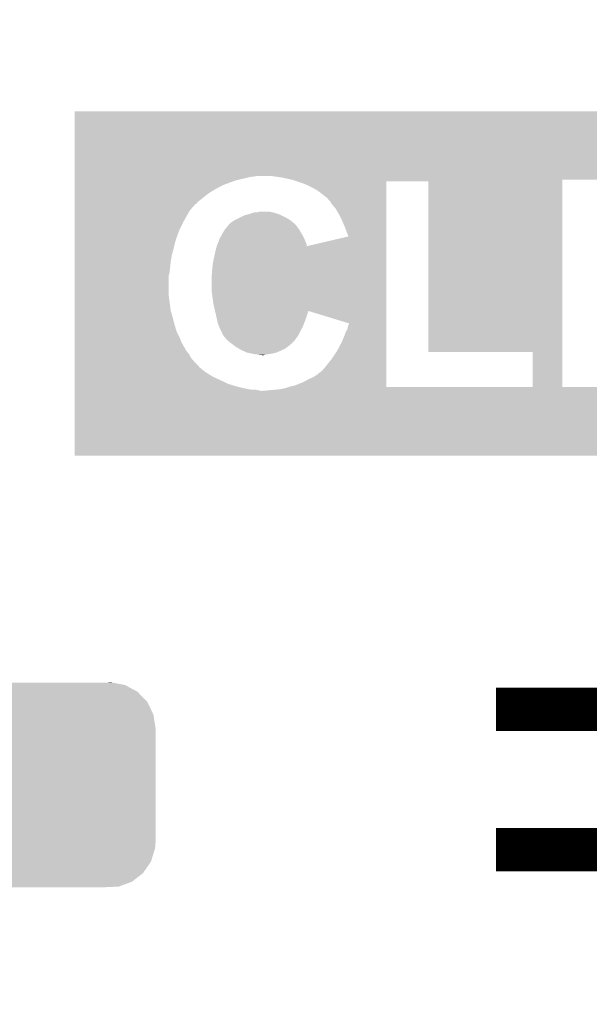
# Model space of a CAD drawing. Extents: x -52 to 48, y -3 to 57.
# Tile 26 of 96: x -47.34 to -44.66, y 31.36 to 36. Entities that reach past the tile are written whole.
import ezdxf

# ---------------------------------------------------------------- set-up
doc = ezdxf.new("R2010")
doc.units = 0
doc.layers.get('0').update_dxf_attribs({"linetype": 'CONTINUOUS'})
for name, color, linetype in [('CLICK_SHIELD_FOR_RED_PITAYA_008', 9, 'CONTINUOUS'), ('CLICK_SHIELD_FOR_RED_PITAYA_010', 11, 'CONTINUOUS'), ('CLICK_SHIELD_FOR_RED_PITAYA_012', 8, 'CONTINUOUS')]:
    doc.layers.add(name, color=color, linetype=linetype)

# ---------------------------------------------------------------- blocks, each defined once
blk = doc.blocks.new('CUSTOM_216')
for points in [[(-0.625276, 0.455582), (-0.585864, 0.470062), (0.619954, 0.455582), (0.593192, 0.470062)], [(-0.585864, 0.470062), (-0.563288, 0.478356), (0.593192, 0.470062), (0.549806, 0.478356)], [(-0.563288, 0.478356), (-0.497316, 0.48133), (0.549806, 0.478356), (0.534248, 0.48133)], [(0.497316, 0.48133), (0.528326, 0.482462), (0.534248, 0.48133), (0.528326, 0.482462)], [(-0.67748, 0.415132), (-0.64715, 0.438634), (0.673962, 0.415132), (0.651276, 0.438634)], [(-0.64715, 0.438634), (-0.625276, 0.455582), (0.651276, 0.438634), (0.619954, 0.455582)], [(-0.715014, 0.360796), (-0.69407, 0.391118), (0.71219, 0.360796), (0.69714, 0.391118)], [(-0.69407, 0.391118), (-0.67748, 0.415132), (0.69714, 0.391118), (0.673962, 0.415132)], [(-0.734368, 0.297656), (-0.723854, 0.331962), (0.73181, 0.297656), (0.726498, 0.331962)], [(-0.723854, 0.331962), (-0.715014, 0.360796), (0.726498, 0.331962), (0.71219, 0.360796)], [(-0.7366, 0.2667), (-0.734368, 0.297656), (0.7366, 0.2667), (0.73181, 0.297656)], [(-0.7366, 0.26543), (-0.7366, 0.2667), (0.7366, 0.26543), (0.7366, 0.2667)], [(-0.7366, -0.26543), (-0.7366, 0.26543), (0.7366, -0.26543), (0.7366, 0.26543)], [(-0.7366, -0.2667), (-0.7366, -0.26543), (0.7366, -0.2667), (0.7366, -0.26543)], [(-0.731808, -0.297652), (-0.7366, -0.2667), (0.73437, -0.297652), (0.7366, -0.2667)], [(-0.726498, -0.331962), (-0.731808, -0.297652), (0.723852, -0.331962), (0.73437, -0.297652)], [(-0.712192, -0.360792), (-0.726498, -0.331962), (0.715016, -0.360792), (0.723852, -0.331962)], [(-0.697144, -0.391118), (-0.712192, -0.360792), (0.694068, -0.391118), (0.715016, -0.360792)], [(-0.673964, -0.41513), (-0.697144, -0.391118), (0.677482, -0.41513), (0.694068, -0.391118)], [(-0.651278, -0.438634), (-0.673964, -0.41513), (0.647148, -0.438634), (0.677482, -0.41513)], [(-0.619962, -0.45558), (-0.651278, -0.438634), (0.625278, -0.45558), (0.647148, -0.438634)], [(-0.593196, -0.470064), (-0.619962, -0.45558), (0.585856, -0.470064), (0.625278, -0.45558)], [(-0.54982, -0.478356), (-0.593196, -0.470064), (0.563288, -0.478356), (0.585856, -0.470064)], [(-0.534262, -0.48133), (-0.54982, -0.478356), (0.497316, -0.48133), (0.563288, -0.478356)], [(-0.528332, -0.482464), (-0.534262, -0.48133), (-0.528332, -0.482464), (-0.497316, -0.48133)]]:
    blk.add_solid(points)

msp = doc.modelspace()

# ---------------------------------------------------------------- linework, layer by layer
at = {"layer": 'CLICK_SHIELD_FOR_RED_PITAYA_008', "const_width": 0.09906}
msp.add_lwpolyline([(-45.3263, 55.5879, 0.2369847), (-45.327318, -1.36703)], format="xyb", dxfattribs=at)
at = {"layer": 'CLICK_SHIELD_FOR_RED_PITAYA_010', "const_width": 0.2032}
for points in [[(-45.10278, 32.75076), (-44.01058, 32.75076)], [(-45.10278, 32.09036), (-41.84142, 32.09036)]]:
    msp.add_lwpolyline(points, dxfattribs=at)
at = {"layer": 'CLICK_SHIELD_FOR_RED_PITAYA_010'}
for points in [[(-47.083956, 35.26028), (-47.08395, 35.565048), (-40.200588, 35.26028), (-40.20058, 35.565048)], [(-47.08395, 35.565048), (-47.083948, 35.56508), (-40.20058, 35.565048), (-47.083948, 35.56508)], [(-47.083956, 35.2552), (-47.083956, 35.26028), (-46.261018, 35.2552), (-46.222918, 35.26028)], [(-46.14164, 35.25774), (-46.156878, 35.26028), (-43.060618, 35.25774), (-43.040298, 35.26028)], [(-46.12386, 35.2552), (-46.14164, 35.25774), (-43.080938, 35.2552), (-43.060618, 35.25774)], [(-47.083956, 35.24758), (-47.083956, 35.2552), (-46.2915, 35.24758), (-46.261018, 35.2552)], [(-47.083956, 35.23996), (-47.083956, 35.24758), (-46.324518, 35.23996), (-46.2915, 35.24758)], [(-47.083956, 35.21964), (-47.083956, 35.23996), (-46.380398, 35.21964), (-46.324518, 35.23996)], [(-47.083956, 35.20694), (-47.083956, 35.21964), (-46.4058, 35.20694), (-46.380398, 35.21964)], [(-46.106082, 35.25266), (-46.12386, 35.2552), (-43.091946, 35.25266), (-43.080938, 35.2552)], [(-46.083224, 35.24758), (-46.106082, 35.25266), (-43.11396, 35.24758), (-43.091946, 35.25266)], [(-46.060368, 35.2425), (-46.083224, 35.24758), (-43.146978, 35.2425), (-43.11396, 35.24758)], [(-46.06036, 35.242498), (-46.060368, 35.2425), (-44.193456, 35.242498), (-44.193454, 35.2425)], [(-46.06034, 35.242492), (-46.06036, 35.242498), (-44.193462, 35.242492), (-44.193456, 35.242498)], [(-46.037496, 35.234878), (-46.06034, 35.242492), (-44.79034, 35.234878), (-44.790338, 35.242492)], [(-46.037478, 35.234872), (-46.037496, 35.234878), (-45.618378, 35.234872), (-45.420308, 35.234878)], [(-46.01464, 35.22726), (-46.037478, 35.234872), (-45.61838, 35.22726), (-45.618378, 35.234872)], [(-45.98924, 35.2171), (-46.01464, 35.22726), (-45.61838, 35.2171), (-45.61838, 35.22726)], [(-45.96384, 35.2044), (-45.98924, 35.2171), (-45.61838, 35.2044), (-45.61838, 35.2171)], [(-45.420258, 34.432248), (-45.420308, 35.234878), (-44.79035, 34.432248), (-44.79034, 35.234878)], [(-44.592248, 35.242478), (-44.790338, 35.242492), (-44.193476, 35.242478), (-44.193462, 35.242492)], [(-47.083958, 35.15614), (-47.083956, 35.16884), (-46.482, 35.15614), (-46.46676, 35.16884)], [(-47.083956, 35.194238), (-47.083956, 35.20694), (-46.42866, 35.194238), (-46.4058, 35.20694)], [(-47.083956, 35.18154), (-47.083956, 35.194238), (-46.44898, 35.18154), (-46.42866, 35.194238)], [(-47.083956, 35.16884), (-47.083956, 35.18154), (-46.46676, 35.16884), (-46.44898, 35.18154)], [(-45.940982, 35.1917), (-45.96384, 35.2044), (-45.61838, 35.1917), (-45.61838, 35.2044)], [(-45.89526, 35.156138), (-45.940982, 35.1917), (-45.61838, 35.156138), (-45.61838, 35.1917)], [(-47.083958, 35.14598), (-47.083958, 35.15614), (-46.4947, 35.14598), (-46.482, 35.15614)], [(-47.083958, 35.138362), (-47.083958, 35.14598), (-46.504858, 35.138362), (-46.4947, 35.14598)], [(-47.083958, 35.130744), (-47.083958, 35.138362), (-46.50994, 35.130744), (-46.504858, 35.138362)], [(-47.083958, 35.128202), (-47.083958, 35.130744), (-46.515008, 35.128202), (-46.50994, 35.130744)], [(-47.083958, 35.12566), (-47.083958, 35.128202), (-46.51756, 35.12566), (-46.515008, 35.128202)], [(-47.083958, 35.100262), (-47.083958, 35.12566), (-46.540418, 35.100262), (-46.51756, 35.12566)], [(-45.892718, 35.153588), (-45.89526, 35.156138), (-45.61838, 35.153588), (-45.61838, 35.156138)], [(-45.890178, 35.14852), (-45.892718, 35.153588), (-45.61838, 35.14852), (-45.61838, 35.153588)], [(-45.880018, 35.138348), (-45.890178, 35.14852), (-45.61838, 35.138348), (-45.61838, 35.14852)], [(-45.87494, 35.1282), (-45.880018, 35.138348), (-45.61838, 35.1282), (-45.61838, 35.138348)], [(-45.857158, 35.107878), (-45.87494, 35.1282), (-45.61838, 35.107878), (-45.61838, 35.1282)], [(-47.083958, 35.06978), (-47.083958, 35.100262), (-46.5582, 35.06978), (-46.540418, 35.100262)], [(-46.31182, 35.06216), (-46.28642, 35.07486), (-46.08576, 35.06216), (-46.11116, 35.07486)], [(-46.28642, 35.07486), (-46.2678, 35.07994), (-46.11116, 35.07486), (-46.121322, 35.07994)], [(-46.2678, 35.07994), (-46.25848, 35.082482), (-46.121322, 35.07994), (-46.128948, 35.082482)], [(-46.25848, 35.082482), (-46.24324, 35.08756), (-46.128948, 35.082482), (-46.144182, 35.08756)], [(-46.24324, 35.08756), (-46.235622, 35.090098), (-46.144182, 35.08756), (-46.156872, 35.090098)], [(-46.235622, 35.090098), (-46.222924, 35.0901), (-46.156872, 35.090098), (-46.156882, 35.0901)], [(-46.222924, 35.0901), (-46.215302, 35.092638), (-46.156882, 35.0901), (-46.169572, 35.092638)], [(-46.215302, 35.092638), (-46.169582, 35.09264), (-46.169572, 35.092638), (-46.169582, 35.09264)], [(-45.84192, 35.08248), (-45.857158, 35.107878), (-45.618382, 35.08248), (-45.61838, 35.107878)], [(-45.82668, 35.052), (-45.84192, 35.08248), (-45.618382, 35.052), (-45.618382, 35.08248)], [(-47.08396, 35.04184), (-47.083958, 35.06978), (-46.57344, 35.04184), (-46.5582, 35.06978)], [(-47.08396, 35.01136), (-47.08396, 35.04184), (-46.58868, 35.01136), (-46.57344, 35.04184)], [(-46.372778, 35.013902), (-46.36008, 35.02914), (-46.031786, 35.013902), (-46.043212, 35.02914)], [(-46.36008, 35.02914), (-46.357538, 35.031682), (-46.043212, 35.02914), (-46.04512, 35.031682)], [(-46.357538, 35.031682), (-46.347382, 35.041838), (-46.04512, 35.031682), (-46.05673, 35.041838)], [(-46.347382, 35.041838), (-46.33595, 35.04946), (-46.05673, 35.041838), (-46.065446, 35.04946)], [(-46.33595, 35.04946), (-46.33594, 35.049466), (-46.065446, 35.04946), (-46.067994, 35.049466)], [(-46.33594, 35.049466), (-46.332142, 35.051998), (-46.067994, 35.049466), (-46.070522, 35.051998)], [(-46.332142, 35.051998), (-46.327056, 35.054542), (-46.070522, 35.051998), (-46.073062, 35.054542)], [(-46.327056, 35.054542), (-46.31182, 35.06216), (-46.073062, 35.054542), (-46.08576, 35.06216)], [(-45.81144, 35.01644), (-45.82668, 35.052), (-45.618382, 35.01644), (-45.618382, 35.052)], [(-47.083962, 34.947858), (-47.08396, 34.97834), (-46.61154, 34.947858), (-46.60138, 34.97834)], [(-47.08396, 34.97834), (-47.08396, 35.01136), (-46.60138, 34.97834), (-46.58868, 35.01136)], [(-46.397672, 34.973262), (-46.3931, 34.980882), (-46.00702, 34.973262), (-46.011374, 34.980882)], [(-46.3931, 34.980882), (-46.38802, 34.991038), (-46.011374, 34.980882), (-46.017178, 34.991038)], [(-46.38802, 34.99104), (-46.377862, 35.006278), (-46.01718, 34.99104), (-46.026704, 35.006278)], [(-46.38802, 34.991038), (-46.38802, 34.99104), (-46.017178, 34.991038), (-46.01718, 34.99104)], [(-46.377862, 35.006278), (-46.375322, 35.011348), (-46.026704, 35.006278), (-46.029872, 35.011348)], [(-46.375322, 35.011348), (-46.375314, 35.011358), (-46.029872, 35.011348), (-46.02988, 35.011358)], [(-46.375314, 35.011358), (-46.372778, 35.013902), (-46.02988, 35.011358), (-46.031786, 35.013902)], [(-45.796224, 34.975802), (-45.81144, 35.01644), (-45.618382, 34.975802), (-45.618382, 35.01644)], [(-47.083962, 34.91484), (-47.083962, 34.947858), (-46.61916, 34.91484), (-46.61154, 34.947858)], [(-46.41532, 34.930108), (-46.413422, 34.937698), (-45.991772, 34.930108), (-45.99178, 34.937698)], [(-46.413422, 34.937698), (-46.41342, 34.937704), (-45.99178, 34.937698), (-45.991782, 34.937704)], [(-46.41342, 34.937704), (-46.410882, 34.94278), (-45.991782, 34.937704), (-45.99432, 34.94278)], [(-46.410882, 34.94278), (-46.4058, 34.95294), (-45.99432, 34.94278), (-45.998384, 34.95294)], [(-46.4058, 34.95294), (-46.404954, 34.95548), (-45.998384, 34.95294), (-45.9994, 34.95548)], [(-46.404954, 34.95548), (-46.40072, 34.96818), (-45.9994, 34.95548), (-46.004842, 34.96818)], [(-46.40072, 34.96818), (-46.397672, 34.973262), (-46.004842, 34.96818), (-46.00702, 34.973262)], [(-45.991772, 34.930108), (-45.796224, 34.975802), (-45.618384, 34.930108), (-45.618382, 34.975802)], [(-47.083962, 34.886902), (-47.083962, 34.91484), (-46.62678, 34.886902), (-46.61916, 34.91484)], [(-47.083962, 34.85642), (-47.083962, 34.886902), (-46.63186, 34.85642), (-46.62678, 34.886902)], [(-46.42866, 34.8742), (-46.42358, 34.89706), (-45.618384, 34.8742), (-45.618384, 34.89706)], [(-46.42358, 34.89706), (-46.41532, 34.930108), (-45.618384, 34.89706), (-45.618384, 34.930108)], [(-47.083964, 34.83102), (-47.083962, 34.85642), (-46.6344, 34.83102), (-46.63186, 34.85642)], [(-46.43628, 34.8234), (-46.43374, 34.848802), (-45.618384, 34.8234), (-45.618384, 34.848802)], [(-46.43374, 34.848802), (-46.42866, 34.8742), (-45.618384, 34.848802), (-45.618384, 34.8742)], [(-47.083964, 34.808162), (-47.083964, 34.83102), (-46.63694, 34.808162), (-46.6344, 34.83102)], [(-47.083964, 34.787838), (-47.083964, 34.808162), (-46.64202, 34.787838), (-46.63694, 34.808162)], [(-46.43882, 34.792922), (-46.43628, 34.8234), (-45.618386, 34.792922), (-45.618384, 34.8234)], [(-46.43882, 34.71672), (-46.43882, 34.792922), (-45.618386, 34.71672), (-45.618386, 34.792922)], [(-47.083966, 34.704022), (-47.083964, 34.787838), (-46.64202, 34.704022), (-46.64202, 34.787838)], [(-47.083968, 34.627822), (-47.083966, 34.704022), (-46.63186, 34.627822), (-46.64202, 34.704022)], [(-46.43628, 34.6964), (-46.43882, 34.71672), (-45.618386, 34.6964), (-45.618386, 34.71672)], [(-46.43374, 34.67862), (-46.43628, 34.6964), (-45.618388, 34.67862), (-45.618386, 34.6964)], [(-46.4312, 34.6583), (-46.43374, 34.67862), (-45.618388, 34.6583), (-45.618388, 34.67862)], [(-46.423426, 34.625268), (-46.4312, 34.6583), (-45.618388, 34.625268), (-45.618388, 34.6583)], [(-47.083968, 34.59226), (-47.083968, 34.627822), (-46.6217, 34.59226), (-46.63186, 34.627822)], [(-46.42104, 34.61512), (-46.423426, 34.625268), (-45.98753, 34.61512), (-45.98414, 34.625268)], [(-46.414828, 34.587178), (-46.42104, 34.61512), (-45.99686, 34.587178), (-45.98753, 34.61512)], [(-45.793668, 34.566844), (-45.98414, 34.625268), (-45.618388, 34.566844), (-45.618388, 34.625268)], [(-47.08397, 34.528762), (-47.083968, 34.56178), (-46.603922, 34.528762), (-46.61408, 34.56178)], [(-47.083968, 34.56178), (-47.083968, 34.59226), (-46.61408, 34.56178), (-46.6217, 34.59226)], [(-46.410878, 34.569398), (-46.414828, 34.587178), (-46.0037, 34.569398), (-45.99686, 34.587178)], [(-46.405164, 34.55416), (-46.410878, 34.569398), (-46.00956, 34.55416), (-46.0037, 34.569398)], [(-45.7962, 34.559238), (-45.793662, 34.564316), (-45.618388, 34.559238), (-45.618388, 34.564316)], [(-45.793662, 34.564316), (-45.793668, 34.566844), (-45.618388, 34.564316), (-45.618388, 34.566844)], [(-47.08397, 34.50336), (-47.08397, 34.528762), (-46.59122, 34.50336), (-46.603922, 34.528762)], [(-46.40326, 34.54908), (-46.405164, 34.55416), (-46.0121, 34.54908), (-46.00956, 34.55416)], [(-46.3931, 34.52876), (-46.40326, 34.54908), (-46.02226, 34.52876), (-46.0121, 34.54908)], [(-46.385478, 34.51098), (-46.3931, 34.52876), (-46.032138, 34.51098), (-46.02226, 34.52876)], [(-45.81398, 34.510982), (-45.8089, 34.52622), (-45.61839, 34.510982), (-45.61839, 34.52622)], [(-45.8089, 34.52622), (-45.80128, 34.53891), (-45.61839, 34.52622), (-45.61839, 34.53891)], [(-45.80128, 34.53891), (-45.79874, 34.551618), (-45.61839, 34.53891), (-45.618388, 34.551618)], [(-45.79874, 34.551618), (-45.7962, 34.559238), (-45.618388, 34.551618), (-45.618388, 34.559238)], [(-47.08397, 34.47796), (-47.08397, 34.50336), (-46.58106, 34.47796), (-46.59122, 34.50336)], [(-47.08397, 34.4551), (-47.08397, 34.47796), (-46.56836, 34.4551), (-46.58106, 34.47796)], [(-46.381246, 34.5059), (-46.385478, 34.51098), (-46.034958, 34.5059), (-46.032138, 34.51098)], [(-46.37278, 34.495734), (-46.381246, 34.5059), (-46.042222, 34.495734), (-46.034958, 34.5059)], [(-46.372758, 34.493208), (-46.37278, 34.495734), (-46.044026, 34.493208), (-46.042222, 34.495734)], [(-46.370226, 34.493194), (-46.372758, 34.493208), (-46.044036, 34.493194), (-46.044026, 34.493208)], [(-46.365154, 34.48812), (-46.370226, 34.493194), (-46.04766, 34.48812), (-46.044036, 34.493194)], [(-46.360078, 34.483038), (-46.365154, 34.48812), (-46.052744, 34.483038), (-46.04766, 34.48812)], [(-46.34738, 34.47288), (-46.360078, 34.483038), (-46.062902, 34.47288), (-46.052744, 34.483038)], [(-46.340608, 34.467802), (-46.34738, 34.47288), (-46.06798, 34.467802), (-46.062902, 34.47288)], [(-45.84954, 34.43732), (-45.82922, 34.47542), (-45.61839, 34.43732), (-45.61839, 34.47542)], [(-45.82922, 34.47542), (-45.81398, 34.510982), (-45.61839, 34.47542), (-45.61839, 34.510982)], [(-47.083972, 34.43733), (-47.08397, 34.4551), (-46.558202, 34.43733), (-46.56836, 34.4551)], [(-47.083972, 34.422078), (-47.083972, 34.43733), (-46.5455, 34.422078), (-46.558202, 34.43733)], [(-47.083972, 34.40685), (-47.083972, 34.422078), (-46.53788, 34.40685), (-46.5455, 34.422078)], [(-46.327058, 34.457638), (-46.340608, 34.467802), (-46.081048, 34.457638), (-46.06798, 34.467802)], [(-46.314362, 34.450022), (-46.327058, 34.457638), (-46.09084, 34.450022), (-46.081048, 34.457638)], [(-46.301658, 34.4424), (-46.314362, 34.450022), (-46.106082, 34.4424), (-46.09084, 34.450022)], [(-46.29607, 34.43986), (-46.301658, 34.4424), (-46.11116, 34.43986), (-46.106082, 34.4424)], [(-46.273718, 34.4297), (-46.29607, 34.43986), (-46.134018, 34.4297), (-46.11116, 34.43986)], [(-46.250012, 34.42462), (-46.273718, 34.4297), (-46.15434, 34.42462), (-46.134018, 34.4297)], [(-46.23816, 34.42208), (-46.250012, 34.42462), (-46.17212, 34.42208), (-46.15434, 34.42462)], [(-46.22038, 34.41954), (-46.23816, 34.42208), (-46.18736, 34.41954), (-46.17212, 34.42208)], [(-45.87494, 34.39922), (-45.84954, 34.43732), (-45.618392, 34.39922), (-45.61839, 34.43732)], [(-44.930068, 34.432218), (-45.420258, 34.432248), (-44.79035, 34.432218), (-44.79035, 34.432248)], [(-44.93009, 34.267162), (-44.930068, 34.432218), (-44.790352, 34.267162), (-44.79035, 34.432218)], [(-47.083972, 34.396682), (-47.083972, 34.40685), (-46.53026, 34.396682), (-46.53788, 34.40685)], [(-47.083972, 34.38906), (-47.083972, 34.396682), (-46.522642, 34.38906), (-46.53026, 34.396682)], [(-47.083972, 34.383994), (-47.083972, 34.38906), (-46.520098, 34.383994), (-46.522642, 34.38906)], [(-47.083972, 34.38398), (-47.083972, 34.383994), (-46.517566, 34.38398), (-46.520098, 34.383994)], [(-47.083972, 34.35858), (-47.083972, 34.38398), (-46.4947, 34.35858), (-46.517566, 34.38398)], [(-46.200074, 34.417002), (-46.22038, 34.41954), (-46.194978, 34.417002), (-46.18736, 34.41954)], [(-46.200058, 34.417), (-46.200074, 34.417002), (-46.200058, 34.417), (-46.194978, 34.417002)], [(-45.90542, 34.36112), (-45.87494, 34.39922), (-45.618392, 34.36112), (-45.618392, 34.39922)], [(-47.083974, 34.33826), (-47.083972, 34.35858), (-46.4693, 34.33826), (-46.4947, 34.35858)], [(-47.083974, 34.320482), (-47.083974, 34.33826), (-46.44136, 34.320482), (-46.4693, 34.33826)], [(-45.94098, 34.328082), (-45.920662, 34.343338), (-45.618392, 34.328082), (-45.618392, 34.343338)], [(-45.920662, 34.343338), (-45.90542, 34.36112), (-45.618392, 34.343338), (-45.618392, 34.36112)], [(-47.083974, 34.30778), (-47.083974, 34.320482), (-46.41596, 34.30778), (-46.44136, 34.320482)], [(-47.083974, 34.29508), (-47.083974, 34.30778), (-46.38802, 34.29508), (-46.41596, 34.30778)], [(-47.083974, 34.28238), (-47.083974, 34.29508), (-46.36262, 34.28238), (-46.38802, 34.29508)], [(-46.02988, 34.28238), (-46.00956, 34.29), (-45.618392, 34.28238), (-45.618392, 34.29)], [(-46.00956, 34.29), (-45.99432, 34.29762), (-45.618392, 34.29), (-45.618392, 34.29762)], [(-45.99432, 34.29762), (-45.98163, 34.30524), (-45.618392, 34.29762), (-45.618392, 34.30524)], [(-45.98163, 34.30524), (-45.96892, 34.31032), (-45.618392, 34.30524), (-45.618392, 34.31032)], [(-45.96892, 34.31032), (-45.958762, 34.3154), (-45.618392, 34.31032), (-45.618392, 34.3154)], [(-45.958762, 34.3154), (-45.943534, 34.325556), (-45.618392, 34.3154), (-45.618392, 34.325556)], [(-45.943534, 34.325556), (-45.941002, 34.325568), (-45.618392, 34.325556), (-45.618392, 34.325568)], [(-45.941002, 34.325568), (-45.94098, 34.328082), (-45.618392, 34.325568), (-45.618392, 34.328082)], [(-47.08398, 33.944592), (-47.083974, 34.24936), (-40.200612, 33.944592), (-40.200606, 34.24936)], [(-47.083974, 34.26714), (-47.083974, 34.28238), (-46.311818, 34.26714), (-46.36262, 34.28238)], [(-47.083974, 34.25698), (-47.083974, 34.26714), (-46.266098, 34.25698), (-46.311818, 34.26714)], [(-47.083974, 34.25444), (-47.083974, 34.25698), (-46.24832, 34.25444), (-46.266098, 34.25698)], [(-47.083974, 34.2519), (-47.083974, 34.25444), (-46.21784, 34.2519), (-46.233082, 34.25444)], [(-47.083974, 34.24936), (-47.083974, 34.2519), (-46.207682, 34.24936), (-46.21784, 34.2519)], [(-46.200058, 34.24936), (-46.16958, 34.2519), (-43.014902, 34.24936), (-43.03014, 34.2519)], [(-46.16958, 34.2519), (-46.14418, 34.25444), (-43.03014, 34.2519), (-43.04792, 34.25444)], [(-46.14418, 34.25444), (-46.116242, 34.25698), (-43.04792, 34.25444), (-43.06824, 34.25698)], [(-46.116242, 34.25698), (-46.104812, 34.25952), (-43.06824, 34.25698), (-43.093642, 34.25952)], [(-46.104812, 34.25952), (-46.093382, 34.26206), (-43.093642, 34.25952), (-43.102108, 34.26206)], [(-46.093382, 34.26206), (-46.078138, 34.26714), (-43.102108, 34.26206), (-43.11904, 34.26714)], [(-46.078138, 34.26714), (-46.078072, 34.267162), (-44.93009, 34.26714), (-45.618392, 34.267162)], [(-46.078072, 34.267162), (-46.07052, 34.269678), (-45.618392, 34.267162), (-45.618392, 34.269678)], [(-46.07052, 34.269678), (-46.047662, 34.27476), (-45.618392, 34.269678), (-45.618392, 34.27476)], [(-46.047662, 34.27476), (-46.02988, 34.28238), (-45.618392, 34.27476), (-45.618392, 34.28238)], [(-44.93009, 34.26714), (-44.93009, 34.267162), (-44.59227, 34.26714), (-44.790352, 34.267162)], [(-40.200612, 33.94456), (-47.08398, 33.944592), (-40.200612, 33.94456), (-40.200612, 33.944592)]]:
    msp.add_solid(points, dxfattribs=at)

# ---------------------------------------------------------------- block references
at = {"layer": 'CLICK_SHIELD_FOR_RED_PITAYA_012'}
msp.add_blockref('CUSTOM_216', (-47.43958, 32.39516), dxfattribs=at)

doc.saveas('drawing.dxf')
